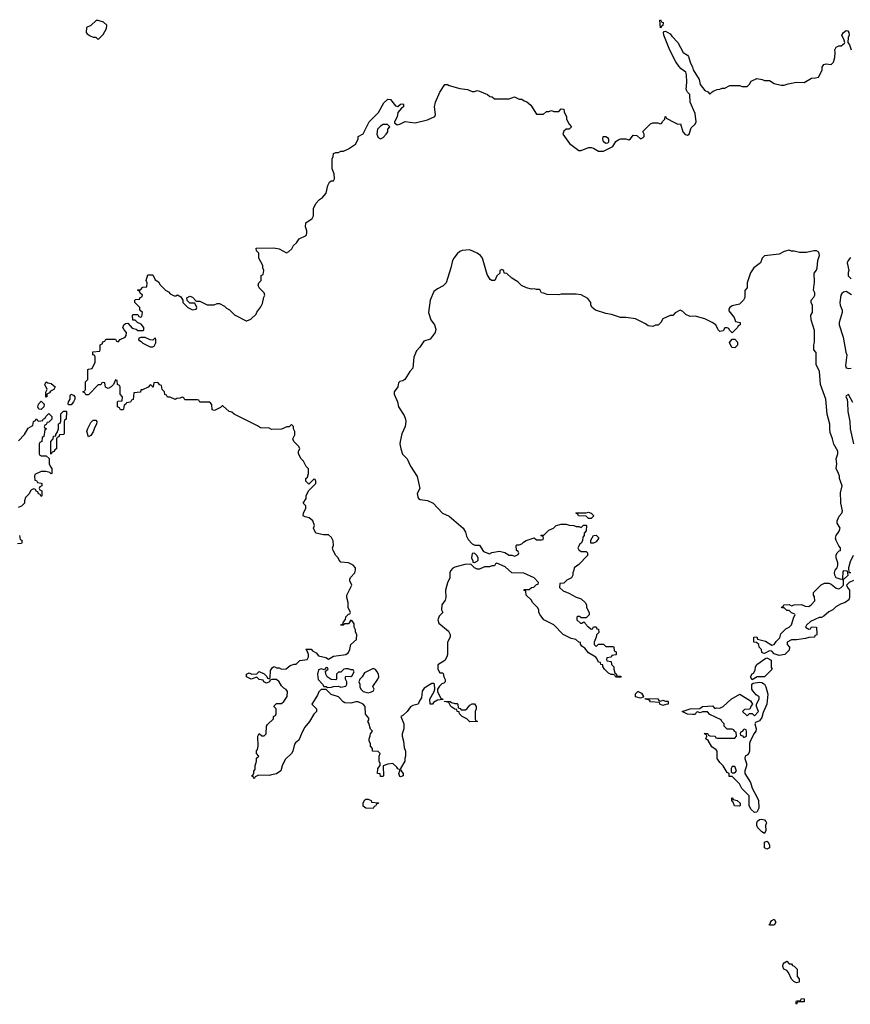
# Model space of a CAD drawing. Header units: inches. Extents: x 2735672 to 2903319, y 894031 to 1029782.
# Tile 160 of 167: x 2861875 to 2868584, y 933886 to 941834. Entities that reach past the tile are written whole.
import ezdxf

# ---------------------------------------------------------------- set-up
doc = ezdxf.new("R2010")
doc.units = ezdxf.units.IN
doc.header["$MEASUREMENT"] = 0
doc.layers.add('C8963', color=7, linetype='Continuous')
doc.layers.add('C8964', color=7, linetype='Continuous')

msp = doc.modelspace()

# ---------------------------------------------------------------- linework, layer by layer
at = {"layer": 'C8963', "color": 4, "elevation": 4}
for points in [[(2868610, 937308), (2868574, 937290), (2868554, 937270), (2868562, 937250), (2868578, 937230), (2868578, 937170), (2868571.3, 937150), (2868542, 937130), (2868503.5, 937116.5), (2868466.4, 937093.6), (2868442, 937070), (2868410, 937055.3), (2868370, 937018), (2868351.6, 937008.4), (2868332.7, 937007.3), (2868263.6, 936976.4), (2868230, 936946), (2868222, 936930), (2868250, 936914), (2868262, 936918), (2868270, 936934), (2868311.6, 936931.6), (2868312.7, 936872.7), (2868310, 936866), (2868298, 936862), (2868294, 936850), (2868250, 936848), (2868221, 936839), (2868150, 936828), (2868110, 936828), (2868074, 936810), (2868074, 936790), (2868092, 936770), (2868090, 936746), (2868054, 936710), (2868010, 936702), (2867970, 936715.3), (2867950, 936735.3), (2867943.6, 936736.4), (2867930, 936738), (2867890, 936718), (2867880.4, 936720.4), (2867870, 936726), (2867868, 936750), (2867848, 936770), (2867846, 936790), (2867827.3, 936807.3), (2867806, 936810), (2867806, 936850), (2867830, 936852), (2867834, 936834), (2867898, 936818), (2867950, 936784.7), (2867970, 936791.3), (2867984.5, 936815.5), (2868014.5, 936845.5), (2868023.2, 936876.8), (2868030, 936884.7), (2868063.2, 936916.8), (2868090, 936931.3), (2868108.7, 936950), (2868128, 937012), (2868138, 937030), (2868135.3, 937035.3), (2868110, 937046), (2868090, 937066), (2868070, 937066), (2868050, 937086), (2868030, 937086), (2868027.3, 937092.7), (2868042, 937098), (2868046, 937110), (2868090, 937112), (2868110, 937102), (2868130, 937111.3), (2868190, 937112), (2868219.6, 937099.6), (2868250, 937098), (2868268, 937110), (2868296.4, 937143.6), (2868294.6, 937174.6), (2868286, 937190), (2868286, 937210), (2868348.4, 937271.6), (2868375.3, 937284.7), (2868410, 937286), (2868430, 937278.8), (2868470, 937244.7), (2868490, 937241), (2868509.3, 937250.7), (2868528.7, 937270), (2868528, 937308), (2868518, 937318), (2868510, 937315.3), (2868469.5, 937329.5), (2868459, 937350), (2868455.3, 937370), (2868462, 937390), (2868478, 937410), (2868482, 937430), (2868482, 937450), (2868469.1, 937489.1), (2868469.1, 937510.9), (2868478, 937530), (2868494, 937546), (2868506, 937550), (2868506, 937570), (2868490, 937586), (2868469.4, 937629.4), (2868465.2, 937650), (2868469.3, 937670.7), (2868493.6, 937706.4), (2868502, 937730), (2868478, 937770), (2868478, 937790), (2868494.6, 937825.4), (2868515.3, 937850), (2868522, 937870), (2868508.7, 937930), (2868508.7, 937970), (2868504, 937990), (2868504.7, 938015.3), (2868519, 938070), (2868495.3, 938130), (2868495.3, 938150), (2868488.7, 938170), (2868469.2, 938210), (2868474, 938250), (2868469, 938290), (2868482, 938330), (2868482, 938350), (2868450, 938408), (2868441.2, 938450), (2868422.5, 938502.5), (2868418, 938530), (2868419.3, 938570), (2868397.2, 938650), (2868386, 938770), (2868344, 938890), (2868334.6, 938994.6), (2868308.7, 939050), (2868307.3, 939147.3), (2868288.7, 939170), (2868288.7, 939210), (2868295.3, 939230), (2868294.6, 939325.4), (2868268.4, 939411.6), (2868266, 939450), (2868278, 939470), (2868278, 939530), (2868268.4, 939548.4), (2868268, 939570), (2868290, 939594), (2868298, 939610), (2868298, 939630), (2868286, 939650), (2868295.5, 939715.5), (2868292.7, 939787.3), (2868310, 939811.3), (2868315.6, 939830), (2868322.9, 939890), (2868335.1, 939930), (2868330, 939957.2), (2868310, 939969), (2868290, 939969), (2868230, 939954), (2868174.6, 939954.6), (2868130, 939966), (2868110, 939966), (2868090, 939974), (2868050, 939962), (2868010, 939942), (2867890, 939928.7), (2867871.3, 939910), (2867858, 939870), (2867804.7, 939830), (2867778, 939790), (2867752, 939710), (2867752, 939670), (2867732.7, 939647.3), (2867731.6, 939591.6), (2867722, 939570), (2867690, 939538), (2867630, 939524), (2867611.3, 939510), (2867603.5, 939496.5), (2867603.5, 939483.5), (2867644.7, 939430), (2867658, 939398), (2867694, 939390), (2867694, 939370), (2867678, 939362), (2867674, 939350), (2867630, 939306), (2867607.3, 939327.3), (2867602, 939342), (2867590, 939346), (2867570, 939346), (2867558, 939322), (2867530, 939318), (2867518, 939330), (2867498, 939370), (2867468, 939390), (2867410, 939418), (2867330, 939442), (2867290, 939438), (2867254.6, 939454.6), (2867230, 939478), (2867210, 939488), (2867170, 939468), (2867150, 939446), (2867130, 939446), (2867070, 939418), (2867054, 939390), (2867031.6, 939368.4), (2867010, 939368), (2866990, 939358), (2866950, 939362), (2866930, 939378), (2866850, 939418), (2866770, 939428.7), (2866728.9, 939428.9), (2866654.6, 939454.6), (2866610, 939462), (2866526, 939490), (2866498, 939510), (2866488.7, 939530), (2866488.7, 939550), (2866464.7, 939584.7), (2866410, 939614), (2866370, 939619), (2866250, 939619), (2866230, 939614), (2866136.4, 939616.4), (2866107.3, 939627.3), (2866090, 939628), (2866078, 939650), (2866070, 939655.3), (2866050, 939655.3), (2866030, 939662), (2866010, 939658), (2865970, 939669), (2865929.4, 939689.4), (2865898, 939718), (2865850, 939748), (2865810, 939786), (2865787.3, 939787.3), (2865786, 939810), (2865770, 939818), (2865754, 939810), (2865752.7, 939787.3), (2865730, 939766), (2865712, 939730), (2865688.4, 939728.4), (2865676.4, 939736.4), (2865650, 939778), (2865612.7, 939910), (2865597.2, 939930), (2865570, 939949.2), (2865510, 939977.2), (2865450, 939972), (2865430, 939962.7), (2865410, 939945.2), (2865380.7, 939910), (2865370.7, 939890), (2865357.3, 939830), (2865320.7, 939710), (2865295.2, 939684.8), (2865250, 939662), (2865220.4, 939639.6), (2865190.6, 939570), (2865178, 939470), (2865196, 939410), (2865224.7, 939370), (2865236.9, 939336.9), (2865231.3, 939310), (2865190, 939255.3), (2865140.7, 939239.3), (2865106.8, 939190), (2865079.9, 939160.1), (2865058.4, 939110), (2865050, 939022), (2865025.8, 938994.2), (2864984.7, 938930), (2864970, 938919), (2864946.4, 938913.6), (2864936, 938904), (2864930.8, 938870), (2864900.5, 938830), (2864899.3, 938810), (2864925.5, 938750), (2864934.9, 938710), (2864979.3, 938639.3), (2864992.4, 938610), (2864994.4, 938590), (2864988.2, 938550), (2864962, 938490), (2864947.3, 938430), (2864944.9, 938410), (2864953.4, 938370), (2864966, 938326), (2865006, 938290), (2865031, 938230), (2865086.4, 938146.4), (2865106, 938050), (2865086.8, 938010), (2865090, 937982), (2865096, 937970), (2865110, 937960.7), (2865170, 937954), (2865216, 937930), (2865290, 937851.3), (2865345.4, 937825.4), (2865458, 937730), (2865476.8, 937696.8), (2865484, 937664), (2865496.9, 937636.9), (2865530, 937602), (2865552.7, 937592.7), (2865590, 937592), (2865622, 937542), (2865670, 937522), (2865690, 937532), (2865750, 937544.7), (2865794.4, 937534.4), (2865830, 937511.3), (2865851.3, 937511.3), (2865875.3, 937504.7), (2865902, 937518), (2865906, 937530), (2865902, 937542), (2865888, 937550), (2865886, 937590), (2865890, 937594), (2865910, 937594), (2865930, 937602), (2865943.1, 937616.9), (2865966, 937630), (2866030, 937652), (2866050, 937634), (2866090, 937634), (2866102, 937638), (2866106, 937650), (2866102, 937662), (2866087.3, 937667.3), (2866087.3, 937672.7), (2866110, 937674), (2866150, 937714), (2866186, 937730), (2866208.4, 937751.6), (2866250, 937762), (2866290, 937762), (2866312.7, 937752.7), (2866350, 937752), (2866370, 937742), (2866390, 937742), (2866410, 937734), (2866430, 937754), (2866450, 937754), (2866454, 937750), (2866451.6, 937708.4), (2866434, 937690), (2866434, 937670), (2866423.6, 937656.4), (2866422, 937630), (2866412, 937610), (2866399.6, 937600.4), (2866382, 937570), (2866390, 937554), (2866410, 937542), (2866450, 937542), (2866462, 937530), (2866461, 937510), (2866390, 937435.3), (2866354, 937410), (2866352, 937390), (2866342, 937370), (2866342, 937350), (2866331.1, 937328.9), (2866294, 937310), (2866270, 937286), (2866238, 937282), (2866234, 937250), (2866263.6, 937223.6), (2866310, 937204.7), (2866370, 937171.3), (2866410, 937158), (2866442, 937130), (2866452, 937110), (2866452, 937090), (2866474, 937050), (2866474, 937030), (2866450, 937006), (2866410, 937006), (2866396.4, 937016.4), (2866383.6, 937016.4), (2866374, 937010), (2866374, 936990), (2866403.6, 936963.6), (2866416.4, 936963.6), (2866432.7, 936972.7), (2866454, 936950), (2866458, 936938), (2866470, 936934), (2866490, 936914), (2866502, 936918), (2866510, 936934), (2866530, 936934), (2866538, 936918), (2866550, 936914), (2866551.6, 936888.4), (2866532.7, 936867.3), (2866531.6, 936848.4), (2866514, 936810), (2866514, 936790), (2866530, 936774), (2866550, 936794), (2866590, 936794), (2866610, 936774), (2866670, 936774), (2866674, 936770), (2866678, 936738), (2866694, 936730), (2866694, 936710), (2866690, 936706), (2866658, 936702), (2866652.7, 936687.3), (2866618, 936682), (2866614, 936670), (2866618, 936658), (2866652.7, 936652.7), (2866654, 936630), (2866674, 936610), (2866674, 936590), (2866682, 936562), (2866694, 936554), (2866698, 936538), (2866730, 936534), (2866734, 936530), (2866730, 936526), (2866690, 936526), (2866682, 936542), (2866668, 936548), (2866652, 936548), (2866630, 936558), (2866598, 936590), (2866586, 936614), (2866586, 936626), (2866570, 936628), (2866566, 936646), (2866548.9, 936648.9), (2866538, 936678), (2866528.4, 936688.4), (2866470, 936722), (2866440.2, 936760.2), (2866416.4, 936776.4), (2866406, 936794), (2866406, 936806), (2866390, 936808), (2866366, 936830), (2866330, 936838), (2866266, 936870), (2866188.4, 936948.4), (2866108.7, 936990), (2866078, 937030), (2866068, 937050), (2866068, 937070), (2866058, 937090), (2866018, 937130), (2866008.4, 937148.4), (2865966, 937190), (2865962, 937222), (2865946, 937230), (2865950, 937234), (2865990, 937234), (2866008.4, 937251.6), (2866027.3, 937252.7), (2866050, 937274), (2866062, 937278), (2866066, 937290), (2866030, 937328), (2865947.3, 937367.3), (2865850, 937368), (2865796.4, 937416.4), (2865730, 937446), (2865718, 937442), (2865710, 937426), (2865690, 937426), (2865670, 937418), (2865630, 937418), (2865590, 937398), (2865570, 937398), (2865550, 937408), (2865518, 937438), (2865470, 937435.3), (2865390, 937414), (2865374, 937406), (2865355.3, 937384.7), (2865350.8, 937369.2), (2865350.5, 937329.5), (2865330.8, 937289.2), (2865314.8, 937230), (2865318, 937170), (2865310.9, 937149.1), (2865284.7, 937110), (2865282, 937070), (2865292, 937050), (2865262, 937018), (2865251.3, 936990), (2865261.4, 936961.4), (2865338, 936898), (2865352, 936870), (2865351.3, 936850), (2865331.3, 936810), (2865331.3, 936710), (2865326, 936690), (2865310, 936662), (2865252.7, 936627.3), (2865252.7, 936592.7), (2865262, 936570), (2865270, 936562), (2865290, 936562), (2865296, 936556), (2865301, 936530), (2865311.3, 936508.7), (2865312, 936488), (2865302, 936478), (2865286, 936474), (2865264.7, 936455.3), (2865251.1, 936428.9), (2865251, 936410), (2865262, 936382), (2865278, 936358), (2865294, 936350), (2865294, 936346), (2865250, 936341.2), (2865218, 936322), (2865210, 936308.7), (2865189.4, 936309.4), (2865188, 936350), (2865224, 936410), (2865228.7, 936430), (2865226, 936470), (2865216.4, 936476.4), (2865203.6, 936476.4), (2865142.8, 936437.2), (2865126.8, 936413.2), (2865119.6, 936360.4), (2865103.6, 936336.4), (2865094, 936310), (2865050, 936298), (2865031.6, 936288.4), (2865004.7, 936250), (2864970, 936218), (2864954, 936210), (2864978, 936150), (2864978, 936110), (2864964.7, 936070), (2864964.7, 936050), (2864976, 936010), (2864979.6, 935959.6), (2864991, 935930), (2864991, 935890), (2864984.7, 935870), (2864984.7, 935850), (2864952, 935790), (2864952.7, 935772.7), (2864971.3, 935750), (2864972, 935730), (2864950, 935722), (2864945.6, 935725.6), (2864938, 935750), (2864946, 935770), (2864942, 935782), (2864930, 935786), (2864920.4, 935800.4), (2864888.9, 935828.9), (2864850, 935825.2), (2864812, 935810), (2864814, 935730), (2864810, 935726), (2864790, 935726), (2864786, 935746), (2864766, 935750), (2864768, 935790), (2864787.3, 935812.7), (2864788, 935830), (2864778, 935850), (2864778, 935890), (2864786, 935910), (2864770, 935926), (2864726, 935930), (2864726, 935950), (2864708.9, 935968.9), (2864708, 935990), (2864698, 936010), (2864698, 936030), (2864707.3, 936052.7), (2864708, 936070), (2864726, 936090), (2864710, 936106), (2864696.4, 936156.4), (2864686, 936170), (2864696.4, 936183.6), (2864696.4, 936196.4), (2864668.4, 936228.4), (2864666, 936290), (2864648.4, 936308.4), (2864608.4, 936328.4), (2864590, 936328.7), (2864550, 936318), (2864500.4, 936320.4), (2864487.3, 936327.3), (2864450, 936368), (2864390, 936386), (2864350, 936428), (2864311.6, 936428.4), (2864291.1, 936408.9), (2864279.8, 936380.2), (2864234, 936310), (2864271.3, 936270), (2864272, 936250), (2864250, 936228), (2864216, 936170), (2864178, 936122), (2864156.8, 936083.2), (2864130, 936018), (2864102.8, 935997.2), (2864094.8, 935985.2), (2864081, 935930), (2864071.3, 935910), (2864019.1, 935860.9), (2863994.8, 935810), (2863984.7, 935770), (2863950, 935745.2), (2863910, 935737.2), (2863890, 935734), (2863803.6, 935736.4), (2863778, 935722), (2863770, 935706), (2863762, 935722), (2863748, 935730), (2863762, 935738), (2863767.3, 935752.7), (2863767.3, 935767.3), (2863776.4, 935783.6), (2863778, 935810), (2863788.7, 935850), (2863788.4, 935871.6), (2863806, 935890), (2863788, 935910), (2863788.9, 935931.1), (2863796.4, 935943.6), (2863802, 935970), (2863798, 936050), (2863810, 936072), (2863830, 936054), (2863850, 936054), (2863866, 936070), (2863868.7, 936131.3), (2863876.4, 936143.6), (2863926, 936190), (2863926, 936210), (2863942, 936218), (2863946, 936230), (2863946, 936270), (2863928, 936290), (2863930, 936294), (2863950, 936314), (2863990, 936314), (2864008.4, 936331.6), (2864035.3, 936370), (2864038, 936410), (2864028.4, 936428.4), (2864010, 936438), (2863990, 936458), (2863970, 936488), (2863950, 936508), (2863912.7, 936507.3), (2863898, 936502), (2863894, 936490), (2863870, 936478), (2863846, 936490), (2863842, 936502), (2863810, 936508), (2863790, 936526), (2863746, 936510), (2863706, 936530), (2863706, 936550), (2863730, 936562), (2863750, 936552), (2863790, 936554), (2863810, 936572), (2863850, 936554), (2863872.7, 936532.7), (2863878, 936518), (2863890, 936514), (2863898, 936522), (2863900.4, 936579.6), (2863916.4, 936603.6), (2863926, 936610), (2863931.6, 936611.6), (2863950, 936602), (2863970, 936602), (2863990, 936592), (2864027.3, 936592.7), (2864060.4, 936619.6), (2864092, 936632), (2864108, 936632), (2864138, 936662), (2864198, 936670), (2864208.7, 936690), (2864208.4, 936708.4), (2864198, 936738), (2864186, 936750), (2864190, 936754), (2864230, 936752), (2864239.6, 936739.6), (2864270, 936722), (2864290, 936698), (2864346.8, 936686.8), (2864370, 936672), (2864410, 936696), (2864490, 936706), (2864510, 936711), (2864530, 936724.7), (2864541.2, 936750), (2864549.4, 936790.6), (2864595.3, 936830), (2864598, 936870), (2864588, 936890), (2864588, 936910), (2864578, 936930), (2864576.4, 936956.4), (2864562, 936982), (2864550, 936986), (2864530, 936958), (2864502, 936958), (2864487.3, 936947.3), (2864470, 936946), (2864468.7, 936950), (2864486, 936954), (2864490, 936974), (2864507.3, 936992.7), (2864510, 937014), (2864530, 937034), (2864542, 937038), (2864546, 937050), (2864528, 937090), (2864528.7, 937130), (2864518, 937170), (2864518, 937190), (2864558, 937270), (2864543.1, 937303.1), (2864543.1, 937316.9), (2864548, 937330), (2864582, 937370), (2864588.7, 937390), (2864588.4, 937408.4), (2864568, 937430), (2864530, 937449), (2864470, 937455.3), (2864455.3, 937470), (2864448, 937490), (2864428, 937510), (2864408, 937550), (2864402, 937570), (2864408.7, 937590), (2864408.4, 937628.4), (2864394.6, 937654.6), (2864370, 937675.3), (2864330, 937675.3), (2864266, 937690), (2864248.7, 937728.7), (2864255.3, 937750), (2864242, 937790), (2864213.6, 937813.6), (2864180.4, 937820.4), (2864166, 937830), (2864168.4, 937851.6), (2864186, 937890), (2864186, 937910), (2864166, 937930), (2864188, 937970), (2864188, 937990), (2864208, 938030), (2864266, 938090), (2864266, 938110), (2864262, 938122), (2864250, 938126), (2864210, 938086), (2864186, 938110), (2864186, 938130), (2864199, 938141), (2864208, 938170), (2864207.3, 938207.3), (2864190, 938226), (2864168, 938270), (2864148, 938290), (2864128, 938330), (2864128.4, 938351.6), (2864138, 938370), (2864128.7, 938390), (2864088.7, 938430), (2864082, 938450), (2864096.4, 938483.6), (2864098, 938510), (2864086, 938530), (2864086, 938550), (2864070, 938566), (2864052, 938548), (2864032.7, 938547.3), (2863990, 938528), (2863910, 938526), (2863890, 938538), (2863820.4, 938540.4), (2863796.4, 938556.4), (2863608.4, 938648.4), (2863590, 938666), (2863566, 938670), (2863516.4, 938716.4), (2863510, 938718), (2863496, 938704), (2863450, 938678), (2863430, 938686), (2863427.3, 938727.3), (2863410, 938746), (2863330, 938746), (2863322, 938762), (2863310, 938766), (2863210, 938766), (2863202, 938782), (2863190, 938786), (2863170, 938778), (2863143.6, 938776.4), (2863130, 938768), (2863090, 938786), (2863070, 938786), (2863062, 938802), (2863047.3, 938807.3), (2863046, 938830), (2863026, 938850), (2863022, 938882), (2863007.3, 938887.3), (2862990, 938906), (2862958, 938902), (2862954, 938870), (2862950, 938866), (2862942, 938882), (2862930, 938886), (2862912, 938868), (2862866, 938846), (2862854, 938846), (2862850, 938828), (2862798, 938822), (2862792.7, 938767.3), (2862778, 938762), (2862770, 938746), (2862738, 938742), (2862734, 938730), (2862718, 938722), (2862714, 938690), (2862710, 938686), (2862690, 938686), (2862682, 938702), (2862666, 938710), (2862666, 938750), (2862670, 938754), (2862702, 938758), (2862706, 938790), (2862686, 938810), (2862686, 938870), (2862682, 938882), (2862666, 938890), (2862662, 938922), (2862650, 938926), (2862634, 938890), (2862614, 938870), (2862590, 938858), (2862567.3, 938867.3), (2862562, 938902), (2862550, 938906), (2862538, 938902), (2862530, 938886), (2862510, 938886), (2862430, 938806), (2862410, 938806), (2862402, 938822), (2862387.3, 938827.3), (2862387.3, 938832.7), (2862402, 938838), (2862406, 938850), (2862406, 938910), (2862426, 938930), (2862426, 939010), (2862430, 939014), (2862462, 939018), (2862486, 939070), (2862486, 939110), (2862482, 939122), (2862466, 939130), (2862467.3, 939152.7), (2862522, 939158), (2862526, 939170), (2862526, 939210), (2862542, 939218), (2862547.3, 939232.7), (2862562, 939238), (2862570, 939254), (2862650, 939254), (2862658, 939238), (2862670, 939234), (2862687.3, 939252.7), (2862726, 939270), (2862736.4, 939283.6), (2862739, 939310), (2862718, 939330), (2862708.7, 939350), (2862715.3, 939370), (2862730, 939381), (2862750, 939384.7), (2862784.5, 939344.5), (2862816.3, 939336.3), (2862830, 939324.7), (2862870, 939324.7), (2862878, 939330), (2862878, 939350), (2862855.3, 939375.3), (2862826, 939390), (2862807.3, 939407.3), (2862788.7, 939408.7), (2862786, 939450), (2862790, 939454), (2862830, 939454), (2862838, 939438), (2862850, 939434), (2862862, 939438), (2862866, 939470), (2862846, 939490), (2862846, 939510), (2862806, 939550), (2862806, 939570), (2862810, 939574), (2862842, 939578), (2862847.3, 939592.7), (2862862, 939598), (2862866, 939610), (2862847.3, 939627.3), (2862842, 939642), (2862826, 939650), (2862830, 939654), (2862850, 939654), (2862870, 939674), (2862902, 939678), (2862906, 939710), (2862898, 939730), (2862910, 939774), (2862950, 939774), (2862970, 939734), (2862996.9, 939716.9), (2863010, 939694), (2863054, 939650), (2863076.9, 939636.9), (2863090, 939622), (2863123.6, 939603.6), (2863136.4, 939603.6), (2863150, 939612), (2863178, 939598), (2863194, 939570), (2863194, 939550), (2863234, 939510), (2863270, 939492), (2863302, 939498), (2863306, 939510), (2863290, 939546), (2863250, 939546), (2863227.3, 939567.3), (2863226, 939590), (2863250, 939602), (2863270, 939594), (2863302, 939562), (2863330, 939562), (2863390, 939532), (2863447.3, 939532.7), (2863470, 939542), (2863490, 939542), (2863530, 939522), (2863545.4, 939505.4), (2863570, 939492), (2863611.1, 939451.1), (2863703.6, 939403.6), (2863710, 939402), (2863743.1, 939416.9), (2863784, 939456), (2863790, 939472), (2863822.7, 939517.3), (2863836, 939544), (2863846, 939594), (2863855.3, 939610), (2863848.7, 939630), (2863809.4, 939669.4), (2863802, 939690), (2863806, 939710), (2863826, 939730), (2863826, 939770), (2863842, 939778), (2863846, 939810), (2863838, 939830), (2863838, 939850), (2863808, 939910), (2863806, 939950), (2863788.7, 939968.7), (2863786, 939990), (2863928.4, 939991.6), (2863970, 939984.7), (2864030, 939952), (2864050, 939962), (2864074.6, 939985.4), (2864082.5, 940000)], [(2868585.8, 939914.2), (2868565.5, 939890), (2868559.1, 939870), (2868572, 939810), (2868567.1, 939792.9), (2868567.7, 939767.7), (2868590, 939742)], [(2868593.2, 939613.2), (2868550, 939639), (2868530, 939635.3), (2868515.3, 939624.7), (2868508, 939610), (2868500.4, 939550), (2868502.4, 939530), (2868518, 939490), (2868518, 939470), (2868494, 939390), (2868494, 939370), (2868524.9, 939270), (2868547.7, 939150), (2868556, 939130), (2868543.8, 939043.8), (2868550, 939024.7), (2868570, 939018), (2868590, 939022)], [(2868604.5, 938744.5), (2868570, 938808), (2868550, 938798), (2868546.8, 938790), (2868558, 938770), (2868562, 938742), (2868564, 938670), (2868578.8, 938590), (2868582, 938530), (2868610.4, 938410.4)], [(2861864.7, 938435.3), (2861915.3, 938484.7), (2861943.1, 938536.9), (2861982, 938558), (2861986, 938590), (2862002, 938598), (2862007.3, 938612.7), (2862014, 938610), (2862018, 938598), (2862030, 938594), (2862062, 938598), (2862066, 938610), (2862082, 938618), (2862086, 938630), (2862110, 938654), (2862134, 938630), (2862134, 938610), (2862110, 938586), (2862098, 938582), (2862090, 938566), (2862078, 938562), (2862074, 938550), (2862078, 938538), (2862092, 938530), (2862078, 938522), (2862071.6, 938468.4), (2862058, 938462), (2862054, 938430), (2862038, 938422), (2862034, 938410), (2862034, 938330), (2862038, 938318), (2862050, 938314), (2862090, 938314), (2862112.7, 938292.7), (2862114, 938250), (2862123.6, 938223.6), (2862134, 938210), (2862134, 938170), (2862128.4, 938168.4), (2862118, 938178), (2862087.3, 938187.3), (2862050, 938188), (2861998, 938162), (2861994, 938150), (2861998, 938118), (2862010, 938114), (2862018, 938098), (2862050, 938094), (2862054, 938090), (2862054, 938070), (2862038, 938062), (2862034, 938050), (2862038, 938038), (2862054, 938030), (2862054, 937990), (2862050, 937986), (2862042, 938002), (2862027.3, 938007.3), (2862022, 938022), (2862007.3, 938027.3), (2862002, 938042), (2861990, 938046), (2861970, 938038), (2861962, 938030), (2861952.7, 938007.3), (2861923.6, 937976.4), (2861914, 937950), (2861914, 937930), (2861890, 937906), (2861863.6, 937896.4)], [(2861874, 937670), (2861878, 937638), (2861892.7, 937632.7), (2861894, 937610), (2861890, 937606), (2861858, 937602)], [(2868607.7, 937510), (2868582, 937458), (2868570.6, 937410), (2868572.7, 937372.7), (2868587.3, 937372.7)]]:
    msp.add_lwpolyline(points, dxfattribs=at)
for points in [[(2862890, 939268), (2862852.7, 939267.3), (2862838, 939262), (2862834, 939250), (2862856.9, 939236.9), (2862870, 939222), (2862930, 939194), (2862950, 939194), (2862962, 939198), (2862974.6, 939225.4), (2862975.3, 939255.3), (2862970, 939266), (2862952, 939248), (2862928.9, 939248.9)], [(2867650, 939186), (2867627.3, 939187.3), (2867608.9, 939228.9), (2867630, 939254), (2867650, 939254), (2867674, 939230), (2867672.7, 939207.3)], [(2862090, 938786), (2862086, 938790), (2862087.3, 938827.3), (2862098, 938850), (2862078, 938890), (2862090, 938912), (2862103.6, 938903.6), (2862130, 938898), (2862162, 938870), (2862151, 938849), (2862124.7, 938835.3), (2862116.9, 938823.1), (2862094, 938810), (2862094, 938790)], [(2862050, 938688), (2862028.9, 938688.9), (2862022, 938710), (2862028.4, 938731.6), (2862050, 938754), (2862072, 938730), (2862071.6, 938708.4)], [(2862270, 938726), (2862268, 938730), (2862269, 938750), (2862282, 938770), (2862282, 938798), (2862288, 938812), (2862310, 938802), (2862322, 938790), (2862322, 938770), (2862310, 938748), (2862290, 938726)], [(2862130, 938326), (2862126, 938330), (2862126, 938430), (2862146, 938450), (2862148.9, 938471.1), (2862166, 938474), (2862166, 938486), (2862178, 938502), (2862188, 938530), (2862188.4, 938571.6), (2862202, 938578), (2862207.3, 938592.7), (2862208.4, 938651.6), (2862230, 938674), (2862250, 938674), (2862254, 938670), (2862252, 938610), (2862238, 938602), (2862234, 938590), (2862234, 938490), (2862230, 938486), (2862198, 938482), (2862192.7, 938467.3), (2862178, 938462), (2862174, 938450), (2862174, 938370), (2862158, 938362), (2862152.7, 938347.3), (2862138, 938342)], [(2862430, 938468), (2862419, 938510), (2862425.6, 938534.4), (2862450, 938582), (2862470, 938602), (2862490, 938602), (2862498, 938590), (2862496, 938570), (2862479.8, 938540.2), (2862470, 938506), (2862450, 938478)], [(2866468.4, 937808.4), (2866450, 937826), (2866388.4, 937828.4), (2866382, 937842), (2866366, 937850), (2866370, 937854), (2866450, 937852), (2866470, 937858), (2866491.1, 937851.1), (2866512, 937830), (2866490, 937808.7)], [(2866510, 937608), (2866488.9, 937608.9), (2866488.4, 937631.6), (2866508.7, 937671.3), (2866532, 937672), (2866550, 937654), (2866550, 937646), (2866530, 937618)], [(2865550, 937528), (2865530, 937526), (2865524.7, 937490), (2865534, 937466), (2865534, 937454), (2865550, 937452), (2865570, 937462), (2865578, 937470), (2865578, 937490), (2865568, 937510)], [(2868530, 937386), (2868523.6, 937376.4), (2868522, 937322), (2868530, 937314), (2868566, 937350), (2868562, 937382)], [(2867790, 936506), (2867778, 936530), (2867790, 936554), (2867802, 936558), (2867816.4, 936583.6), (2867818, 936610), (2867828, 936630), (2867900.4, 936679.6), (2867910, 936682), (2867943.6, 936663.6), (2867944.7, 936604.7), (2867954, 936590), (2867890, 936529), (2867831.6, 936528.4)], [(2864350, 936606), (2864334, 936586), (2864310, 936595.3), (2864290, 936586), (2864281, 936550), (2864286.8, 936506.8), (2864322, 936470), (2864332, 936452), (2864351.1, 936451.1), (2864362, 936442), (2864394.6, 936445.4), (2864410, 936452), (2864450, 936454), (2864470, 936444.7), (2864510, 936454), (2864518, 936470), (2864518, 936490), (2864506, 936510), (2864506, 936530), (2864510, 936534), (2864550, 936532), (2864560.4, 936539.6), (2864578, 936570), (2864570, 936586), (2864550, 936586), (2864530, 936595.3), (2864510, 936595.3), (2864494, 936590), (2864470, 936566), (2864450, 936566), (2864434, 936550), (2864434, 936510), (2864430, 936506), (2864390, 936508), (2864358, 936530), (2864348, 936550), (2864346, 936574), (2864366, 936590), (2864362, 936602)], [(2864730, 936598), (2864659.6, 936560.4), (2864642, 936530), (2864622, 936510), (2864614, 936490), (2864622, 936470), (2864622, 936450), (2864632, 936430), (2864650, 936412), (2864690, 936401), (2864710, 936404.7), (2864730, 936414), (2864738, 936430), (2864728.4, 936451.6), (2864768.7, 936510), (2864775.3, 936530), (2864774, 936550), (2864762, 936570), (2864750, 936588)], [(2867810, 935435.3), (2867781.2, 935461.2), (2867766, 935490), (2867766, 935570), (2867708.9, 935628.9), (2867690, 935666), (2867630, 935726), (2867606, 935726), (2867606, 935750), (2867590, 935758), (2867558, 935810), (2867530, 935838), (2867508, 935870), (2867508, 935930), (2867500.4, 935940.4), (2867464.7, 935964.7), (2867435.3, 936015.3), (2867418, 936030), (2867426, 936050), (2867422, 936062), (2867406, 936070), (2867410, 936074), (2867427.3, 936072.7), (2867434, 936070), (2867438, 936058), (2867450, 936054), (2867491.6, 936051.6), (2867498, 936038), (2867510, 936034), (2867650, 936034), (2867666, 936050), (2867662, 936082), (2867647.3, 936087.3), (2867642, 936102), (2867630, 936106), (2867590, 936106), (2867566, 936130), (2867566, 936150), (2867546, 936170), (2867542, 936182), (2867450, 936226), (2867430, 936246), (2867390, 936246), (2867370, 936238), (2867350, 936246), (2867338, 936242), (2867330, 936226), (2867310, 936226), (2867268.4, 936228.4), (2867226, 936250), (2867291.6, 936271.6), (2867367.3, 936272.7), (2867390, 936291.3), (2867470, 936294), (2867490, 936274), (2867502, 936278), (2867530, 936276), (2867558, 936290), (2867622, 936350), (2867690.8, 936390.8), (2867776.9, 936336.9), (2867794, 936310), (2867783.6, 936296.4), (2867772.7, 936267.3), (2867730, 936266), (2867714, 936250), (2867750, 936214), (2867770, 936234), (2867790, 936234), (2867810, 936214), (2867842, 936250), (2867826, 936290), (2867826, 936310), (2867848, 936350), (2867847.3, 936367.3), (2867823.1, 936383.1), (2867796.5, 936416.5), (2867789, 936431), (2867788, 936470), (2867800.4, 936479.6), (2867850, 936486.8), (2867870, 936482.8), (2867890, 936471), (2867902, 936450), (2867917.3, 936390), (2867910.5, 936310), (2867879.8, 936240.2), (2867870, 936202), (2867850, 936175.3), (2867818, 936162), (2867814, 936150), (2867824.7, 936110), (2867821, 936090), (2867807.1, 936072.9), (2867774.8, 936010), (2867770.8, 935990), (2867771, 935930), (2867765.4, 935914.6), (2867750, 935898), (2867734, 935890), (2867732, 935870), (2867746, 935830), (2867746, 935810), (2867731.3, 935770), (2867731.3, 935750), (2867777.3, 935677.3), (2867791, 935630), (2867830, 935562), (2867842.8, 935530), (2867846, 935470), (2867830, 935438)], [(2866890, 936358), (2866850, 936369), (2866848.4, 936391.6), (2866868.4, 936411.6), (2866871.6, 936411.6), (2866896.9, 936396.9), (2866914, 936370), (2866910, 936366)], [(2865390, 936314), (2865410, 936314), (2865414, 936310), (2865418, 936278), (2865432.7, 936272.7), (2865442, 936262), (2865476.4, 936263.6), (2865490, 936274), (2865510, 936302), (2865530, 936312), (2865550, 936311.3), (2865562, 936290), (2865562, 936270), (2865554, 936250), (2865554, 936190), (2865558, 936178), (2865574, 936170), (2865570, 936168), (2865510, 936166), (2865486, 936190), (2865450, 936208), (2865428, 936230), (2865426, 936246), (2865408, 936250), (2865406, 936266), (2865390, 936268), (2865358, 936290), (2865342, 936322), (2865306, 936330), (2865306, 936334), (2865350.9, 936330.9), (2865362, 936322)], [(2867050, 936334), (2867070, 936342), (2867090, 936334), (2867110, 936334), (2867114, 936330), (2867114, 936310), (2867110, 936308), (2867092.7, 936307.3), (2867070, 936298), (2867046, 936310), (2867042, 936322), (2866970, 936328.7), (2866962, 936342), (2866930, 936348), (2866926, 936354), (2867030, 936352), (2867038, 936338)], [(2867730, 936106), (2867718, 936102), (2867712.7, 936087.3), (2867698, 936082), (2867694, 936070), (2867698, 936058), (2867712.7, 936052.7), (2867722, 936042), (2867730, 936042), (2867746, 936050), (2867746, 936090), (2867742, 936102)], [(2867650, 935806), (2867630, 935806), (2867622, 935790), (2867622, 935762), (2867630, 935754), (2867650, 935754), (2867666, 935770)], [(2864730, 935466), (2864670, 935468), (2864650, 935486), (2864648.4, 935511.6), (2864663.1, 935536.9), (2864670, 935542), (2864690, 935542), (2864714, 935530), (2864718, 935518), (2864772.7, 935512.7), (2864770, 935506), (2864758, 935502), (2864750, 935486), (2864738, 935482)], [(2867690, 935486), (2867648.9, 935488.9), (2867638, 935518), (2867626, 935530), (2867626, 935550), (2867630, 935554), (2867638, 935538), (2867671.3, 935531.3), (2867694, 935510), (2867694, 935490)], [(2867890, 935266), (2867870, 935278), (2867838, 935310), (2867828.4, 935328.4), (2867828, 935350), (2867834.6, 935365.4), (2867850, 935378), (2867870, 935381), (2867890, 935376), (2867902, 935362), (2867906, 935350), (2867898, 935330), (2867902, 935290)], [(2867910, 935138), (2867890, 935148), (2867890, 935194), (2867910, 935202), (2867916.9, 935196.9), (2867930, 935174), (2867930, 935148)], [(2867930, 934526), (2867928, 934530), (2867938, 934542), (2867938, 934550), (2867950, 934562), (2867970, 934572), (2867982, 934550), (2867970, 934526)], [(2868090, 934214), (2868110, 934214), (2868118, 934198), (2868130, 934194), (2868154, 934170), (2868154, 934110), (2868171.6, 934091.6), (2868170, 934066), (2868150, 934058), (2868128, 934070), (2868109.1, 934089.1), (2868084, 934144), (2868070, 934158), (2868046, 934170), (2868038, 934190), (2868042, 934210), (2868050, 934222), (2868070, 934234)], [(2868150, 933886), (2868146, 933890), (2868146, 933910), (2868150, 933914), (2868182, 933918), (2868190, 933934), (2868212, 933930), (2868210, 933906), (2868170, 933906), (2868158, 933902)]]:
    msp.add_lwpolyline(points, close=True, dxfattribs=at)
at = {"layer": 'C8964', "color": 4}
for points, elevation in [([(2862510, 941828), (2862492.7, 941827.3), (2862450, 941788), (2862414, 941770), (2862412, 941730), (2862419.6, 941719.6), (2862443.6, 941703.6), (2862470, 941692), (2862490, 941694), (2862510, 941674), (2862550, 941714), (2862576.4, 941763.6), (2862578, 941790), (2862552.9, 941812.9)], 8), ([(2867050, 941768), (2867046, 941830), (2867050, 941834), (2867058, 941818), (2867071.3, 941810), (2867070, 941786), (2867058, 941782)], 4), ([(2864810, 940988), (2864790, 940975.3), (2864766, 940950), (2864761, 940910), (2864770, 940882), (2864790, 940872), (2864810, 940882), (2864835.3, 940910), (2864848, 940930), (2864848.4, 940951.6), (2864866, 940970), (2864847.3, 940987.3)], 4), ([(2866610, 940835.3), (2866590, 940848), (2866585.2, 940870), (2866589.1, 940890.9), (2866610, 940891.3), (2866623.6, 940883.6), (2866631.3, 940870), (2866630, 940846), (2866622, 940838)], 4)]:
    msp.add_lwpolyline(points, close=True, dxfattribs=dict(at, elevation=elevation))
at = {"layer": 'C8964', "color": 4, "elevation": 4}
msp.add_lwpolyline([(2864082.5, 940000), (2864088, 940010), (2864110, 940032), (2864133.6, 940066.4), (2864188.7, 940091.3), (2864194, 940110), (2864193.2, 940130), (2864183.2, 940163.2), (2864186.3, 940193.7), (2864238, 940230), (2864248, 940250), (2864248.9, 940311.1), (2864268, 940350), (2864296.4, 940383.6), (2864320.4, 940399.6), (2864350, 940434), (2864363.1, 940496.9), (2864376.4, 940523.6), (2864390, 940532), (2864410, 940534), (2864418, 940550), (2864415.3, 940590), (2864398, 940630), (2864398, 940710), (2864408, 940730), (2864410, 940754), (2864430, 940762), (2864450, 940762), (2864470, 940772), (2864490, 940772), (2864530, 940792), (2864588, 940830), (2864608.7, 940870), (2864609.3, 940890.7), (2864648.4, 940911.6), (2864698, 941010), (2864774.2, 941085.8), (2864817.5, 941162.5), (2864850, 941191.3), (2864871.1, 941191.1), (2864910, 941138), (2864930, 941132), (2864950, 941152), (2864970, 941154), (2864974, 941150), (2864974, 941130), (2864959.6, 941120.4), (2864930, 941086), (2864924.7, 941050), (2864902, 941010), (2864902, 941002), (2864924.7, 940984.7), (2864946, 940990), (2864990, 941012), (2865070, 941001), (2865170, 941026), (2865228.7, 941051.3), (2865234, 941070), (2865225.2, 941130), (2865232.9, 941167.1), (2865269, 941250), (2865310, 941312), (2865330, 941311.3), (2865343.6, 941303.6), (2865430, 941278), (2865491.3, 941271.3), (2865530, 941254), (2865550, 941254), (2865570, 941262), (2865590, 941258), (2865654, 941230), (2865672.7, 941212.7), (2865691.6, 941211.6), (2865710, 941194), (2865830, 941194), (2865871.1, 941211.1), (2865910, 941192), (2865930, 941191.3), (2865950, 941178), (2865971, 941171), (2866003.6, 941143.6), (2866050, 941072), (2866107.3, 941072.7), (2866130, 941094), (2866150, 941094), (2866170, 941102), (2866190, 941092), (2866230, 941092), (2866250, 941114), (2866270, 941112), (2866272, 941090), (2866291.3, 941050), (2866292, 941030), (2866312, 940990), (2866332, 940968), (2866314, 940950), (2866290, 940949), (2866270, 940934), (2866262.8, 940910), (2866315.3, 940835.3), (2866390, 940778), (2866410, 940778), (2866470, 940802), (2866490, 940802), (2866510, 940798), (2866550, 940772), (2866590, 940772), (2866666, 940810), (2866688.9, 940851.1), (2866710, 940864.7), (2866730, 940871), (2866770, 940871), (2866795.3, 940864.7), (2866808.4, 940871.6), (2866830, 940902), (2866859.6, 940899.6), (2866890, 940872), (2866910, 940882), (2866918, 940890), (2866918, 940910), (2866908, 940932), (2866970, 940994), (2866990, 941002), (2867030, 941002), (2867050, 940994), (2867062, 940998), (2867067.3, 941012.7), (2867086, 941030), (2867088.4, 941051.6), (2867094, 941050), (2867098, 941038), (2867163.6, 941003.6), (2867190, 940992), (2867212.7, 940992.7), (2867231.3, 940930), (2867250, 940906), (2867270, 940902.8), (2867282, 940910), (2867298, 940962), (2867331.8, 940990), (2867338.7, 941010), (2867330, 941078), (2867289.3, 941169.3), (2867289, 941230), (2867268.7, 941250), (2867257.2, 941270), (2867262.7, 941330), (2867262, 941390), (2867255.3, 941410), (2867217.2, 941437.2), (2867199.3, 941459.3), (2867175.1, 941495.1), (2867127.2, 941587.2), (2867077.2, 941710), (2867075.3, 941730), (2867081.2, 941738.8), (2867090, 941741), (2867130, 941721), (2867142, 941702), (2867190.3, 941650.3), (2867234.8, 941570), (2867268.1, 941548.1), (2867277.1, 941537.1), (2867290.4, 941490.4), (2867310.5, 941450), (2867315.5, 941430), (2867362.8, 941350), (2867371.3, 941310), (2867410, 941262), (2867432.7, 941252.7), (2867450, 941234), (2867467.3, 941252.7), (2867480.4, 941259.6), (2867508.9, 941271.1), (2867530, 941272), (2867550, 941282), (2867570, 941282), (2867610, 941302), (2867690, 941302), (2867710, 941294), (2867750, 941294), (2867770, 941314), (2867783.1, 941336.9), (2867830, 941358), (2867871.1, 941351.1), (2867890, 941342), (2867930, 941342), (2867970, 941318), (2868025.4, 941305.4), (2868050, 941304.7), (2868083.1, 941316.9), (2868149.1, 941330.9), (2868210, 941326.8), (2868270, 941362), (2868303.6, 941363.6), (2868326, 941370), (2868348.7, 941410), (2868355.3, 941430), (2868355.3, 941450), (2868368.9, 941471.1), (2868390, 941478), (2868430, 941472), (2868448.9, 941491.1), (2868459, 941530), (2868462, 941570), (2868458, 941590), (2868469.1, 941610.9), (2868490, 941622), (2868510, 941622), (2868536, 941644), (2868539, 941650), (2868535.3, 941670), (2868515.3, 941710), (2868528, 941730), (2868550, 941746), (2868563.6, 941743.6), (2868571, 941731), (2868574.8, 941710), (2868566, 941690), (2868564.7, 941650), (2868578, 941630), (2868592, 941590)], dxfattribs=at)

doc.saveas('drawing.dxf')
